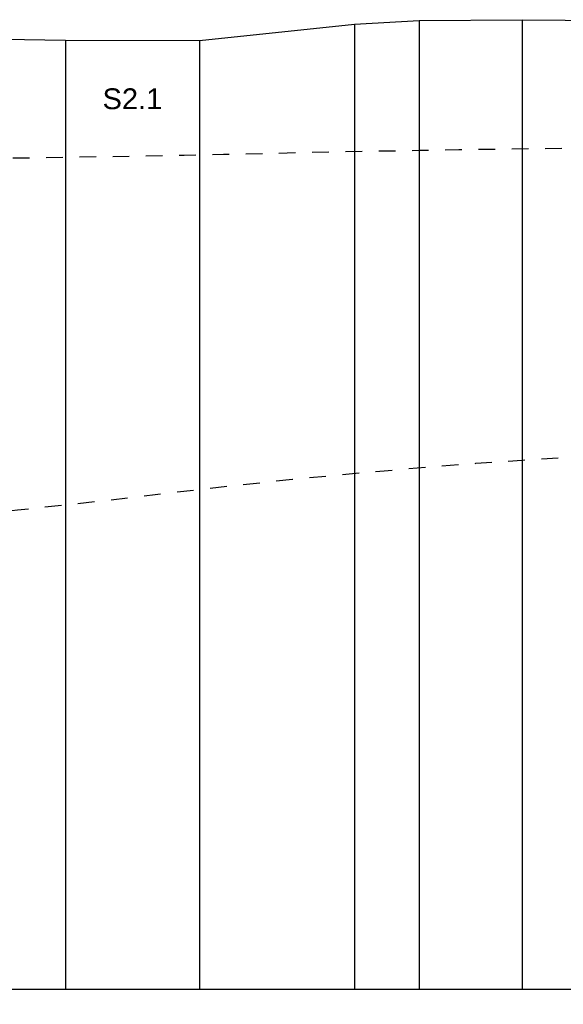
# Model space of a CAD drawing. Header units: metres. Extents: x -17 to 824, y 89 to 134.
# Tile 13 of 80: x 88.61 to 91.87, y 93.91 to 99.83. Entities that reach past the tile are written whole.
import ezdxf

# ---------------------------------------------------------------- set-up
doc = ezdxf.new("R2010")
doc.units = ezdxf.units.M
doc.linetypes.add('ACAD_ISO03W100', pattern=[30, 12, -18])
for name, color, linetype in [('BG_GT_SCHICHT', 3, 'ACAD_ISO03W100'), ('BG_GT_TE', 6, 'Continuous'), ('BW_KOERP_GESCH', 126, 'Continuous'), ('BW_Z_BEM', 52, 'Continuous'), ('ZZ_GITTER', 40, 'Continuous')]:
    doc.layers.add(name, color=color, linetype=linetype)
doc.styles.add('ARI025_V_50', font='arial.ttf', dxfattribs={"height": 0.125})

msp = doc.modelspace()

# ---------------------------------------------------------------- linework, layer by layer
at = {"layer": 'BG_GT_SCHICHT', "ltscale": 0.005, "flags": 128}
for points in [[(83.3656, 98.98), (85, 98.98), (86.2954, 98.98, 0.005301), (90.0677, 99.025, -0.005301), (93.84, 99.07, -0.031667), (94.6268, 99.0239, 0.031667), (96.987, 98.8854)], [(83.3656, 96.68), (85, 96.68, 0.027029), (89.42, 96.975, -0.027029), (93.84, 97.27, -0.006219), (97.9457, 97.2085, -0.006219)]]:
    msp.add_lwpolyline(points, format="xyb", dxfattribs=at)
at = {"layer": 'BW_KOERP_GESCH'}
msp.add_lwpolyline([(83.3656, 99.7019), (86.1603, 99.75), (88.8813, 99.7049), (89.6868, 99.7023), (90.6203, 99.8015), (91.0078, 99.824), (91.6268, 99.8281), (93.4343, 99.8127), (93.8212, 99.76), (94.1602, 99.6866), (95.8379, 99.1802), (96.7529, 98.9992)], dxfattribs=at)
at = {"layer": 'BW_Z_BEM'}
for p, q in [((90.6203, 99.8015), (90.6203, 94.0005)), ((91.0078, 99.824), (91.0078, 94.0005)), ((91.6268, 99.8281), (91.6268, 94.0005)), ((88.8813, 99.7049), (88.8813, 94.0005)), ((89.6868, 99.7023), (89.6868, 94.0005))]:
    msp.add_line(p, q, dxfattribs=at)
at = {"layer": 'ZZ_GITTER', "transparency": 33554687}
msp.add_3dface([(83.3656, 93.2505), (117.6447, 93.2505), (117.6447, 94.0005), (83.3656, 94.0005)], dxfattribs=at)

# ---------------------------------------------------------------- texts
at = {"layer": 'BG_GT_TE', "insert": (89.284, 99.3522), "char_height": 0.125, "attachment_point": 5, "style": 'ARI025_V_50'}
msp.add_mtext_dynamic_manual_height_columns('S2.1', width=0.328416, gutter_width=0.625, heights=[0], dxfattribs=at)

doc.saveas('drawing.dxf')
